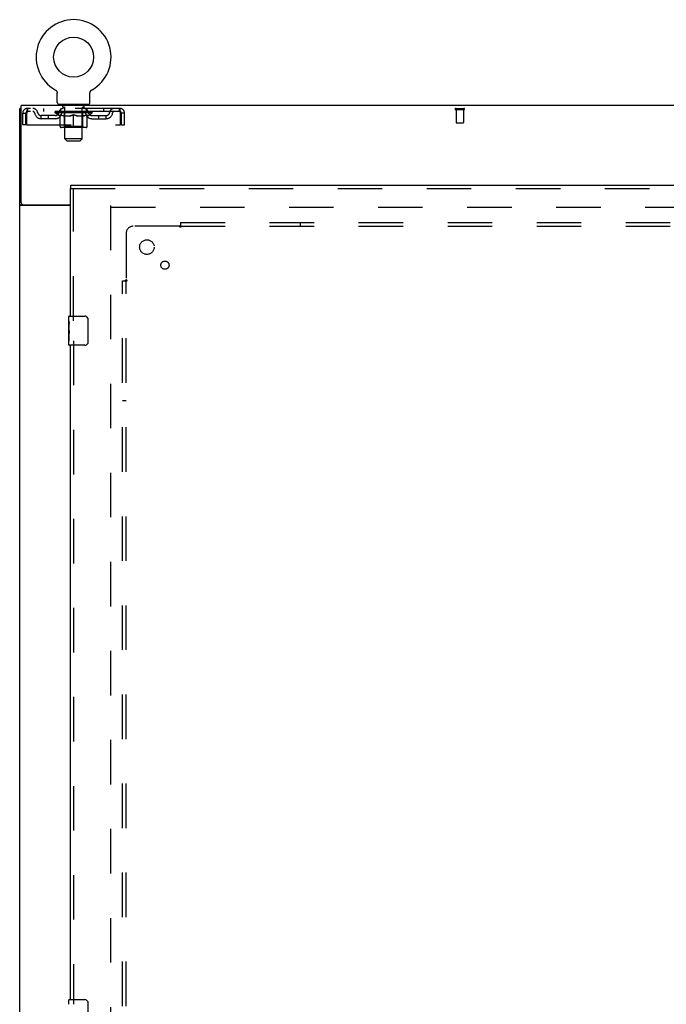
# Model space of a CAD drawing. Header units: inches. Extents: x 0 to 278, y 0 to 180.
# Tile 65 of 76: x 57 to 79, y 104 to 138. Entities that reach past the tile are written whole.
import ezdxf

# ---------------------------------------------------------------- set-up
doc = ezdxf.new("R2010")
doc.units = ezdxf.units.IN
doc.header["$LTSCALE"] = 15.310625
doc.header["$MEASUREMENT"] = 0
doc.linetypes.add('HIDDEN', pattern=[0.2, 0.1, -0.1])
doc.layers.get('0').update_dxf_attribs({"linetype": 'CONTINUOUS'})
for name, color, linetype in [('DEFAULT_2', 8, 'HIDDEN'), ('LEFTHAND_DOOR_ASSEMBLY', 7, 'CONTINUOUS'), ('SUBPANEL', 7, 'CONTINUOUS')]:
    doc.layers.add(name, color=color, linetype=linetype)

msp = doc.modelspace()

# ---------------------------------------------------------------- linework, layer by layer
at = {"color": 7, "linetype": 'Continuous'}
for p, q in [((58.472, 135.105), (58.472, 135.105)), ((58.472, 135.105), (58.476, 135.102)), ((58.473, 135.104), (58.475, 135.103)), ((58.476, 135.102), (58.481, 135.099)), ((58.48, 135.099), (58.485, 135.096)), ((58.485, 135.097), (58.489, 135.093)), ((58.489, 135.094), (58.493, 135.09)), ((58.493, 135.09), (58.497, 135.087)), ((58.496, 135.087), (58.5, 135.084)), ((59.714, 135.084), (59.718, 135.087)), ((59.718, 135.087), (59.722, 135.09)), ((59.722, 135.09), (59.726, 135.094)), ((59.726, 135.093), (59.73, 135.097)), ((59.73, 135.096), (59.734, 135.099)), ((59.734, 135.099), (59.738, 135.102)), ((59.734, 135.099), (59.735, 135.1)), ((59.738, 135.102), (59.742, 135.105)), ((59.74, 135.103), (59.741, 135.104)), ((58.5, 135.084), (58.504, 135.08)), ((58.504, 135.08), (58.507, 135.076)), ((58.507, 135.076), (58.511, 135.072)), ((58.511, 135.073), (58.514, 135.069)), ((58.514, 135.069), (58.517, 135.064)), ((58.517, 135.065), (58.52, 135.06)), ((58.52, 135.06), (58.523, 135.056)), ((58.523, 135.056), (58.525, 135.052)), ((58.525, 135.052), (58.528, 135.047)), ((58.528, 135.047), (58.53, 135.043)), ((58.53, 135.043), (58.532, 135.038)), ((58.532, 135.038), (58.534, 135.033)), ((58.534, 135.034), (58.536, 135.029)), ((58.536, 135.029), (58.538, 135.024)), ((58.538, 135.024), (58.539, 135.019)), ((58.539, 135.019), (58.54, 135.014)), ((58.54, 135.014), (58.542, 135.009)), ((58.542, 135.009), (58.543, 135.004)), ((58.543, 135.004), (58.543, 134.999)), ((58.543, 134.999), (58.544, 134.994)), ((58.545, 134.666), (58.545, 134.98)), ((59.67, 134.994), (59.671, 134.999)), ((59.67, 134.989), (59.67, 134.994)), ((59.67, 134.984), (59.67, 134.989)), ((59.67, 134.984), (59.67, 134.989)), ((59.67, 134.98), (59.67, 134.984)), ((59.67, 134.666), (59.67, 134.98)), ((59.671, 134.999), (59.672, 135.004)), ((59.672, 135.004), (59.673, 135.009)), ((59.673, 135.009), (59.674, 135.014)), ((59.674, 135.014), (59.675, 135.019)), ((59.675, 135.019), (59.677, 135.024)), ((59.677, 135.024), (59.678, 135.029)), ((59.678, 135.029), (59.68, 135.034)), ((59.68, 135.033), (59.682, 135.038)), ((59.682, 135.038), (59.684, 135.043)), ((59.684, 135.043), (59.687, 135.047)), ((59.687, 135.047), (59.689, 135.052)), ((59.689, 135.052), (59.692, 135.056)), ((59.692, 135.056), (59.694, 135.06)), ((59.694, 135.06), (59.697, 135.065)), ((59.697, 135.064), (59.7, 135.069)), ((59.7, 135.069), (59.704, 135.073)), ((59.704, 135.072), (59.707, 135.076)), ((59.707, 135.076), (59.711, 135.08)), ((59.71, 135.08), (59.714, 135.084)), ((57.305, 134.463), (57.253, 134.463)), ((58.607, 134.597), (58.607, 134.567)), ((59.607, 134.597), (58.607, 134.597)), ((59.607, 134.597), (59.607, 134.567)), ((57.357, 131.149), (57.253, 131.149))]:
    msp.add_line(p, q, dxfattribs=at)
at = {"color": 3, "linetype": 'Continuous'}
for p, q in [((57.253, 48.671), (57.253, 134.463)), ((57.305, 131.21), (57.305, 134.567)), ((134.951, 134.567), (57.305, 134.567)), ((59.003, 131.119), (57.294, 131.119)), ((57.365, 131.15), (59.003, 131.15))]:
    msp.add_line(p, q, dxfattribs=at)
at = {"color": 7, "linetype": 'Continuous'}
for points in [[(58.544, 134.994), (58.544, 134.989), (58.545, 134.984), (58.545, 134.98)], [(57.358, 131.145), (57.358, 131.146), (57.357, 131.148), (57.357, 131.149)], [(57.375, 131.119), (57.376, 131.12), (57.376, 131.121), (57.376, 131.123), (57.376, 131.125), (57.375, 131.127), (57.374, 131.128), (57.373, 131.13), (57.372, 131.132), (57.37, 131.133), (57.369, 131.135), (57.367, 131.136), (57.365, 131.137), (57.364, 131.139), (57.362, 131.14), (57.361, 131.142), (57.359, 131.143), (57.358, 131.145)]]:
    msp.add_lwpolyline(points, dxfattribs=at)
at = {"color": 3, "linetype": 'Continuous'}
for points in [[(57.273, 131.131), (57.27, 131.132), (57.267, 131.134), (57.265, 131.135), (57.262, 131.137), (57.26, 131.138), (57.258, 131.14), (57.256, 131.142), (57.255, 131.143), (57.254, 131.145), (57.254, 131.146), (57.253, 131.148), (57.253, 131.149)], [(57.294, 131.119), (57.292, 131.12), (57.29, 131.122), (57.288, 131.123), (57.285, 131.125), (57.282, 131.126), (57.279, 131.128), (57.273, 131.131)]]:
    msp.add_lwpolyline(points, dxfattribs=at)
at = {"color": 7, "linetype": 'Continuous'}
msp.add_circle((59.107, 136.225), 0.688, dxfattribs=at)
for centre, radius, start, end in [((59.107, 136.225), 1.288, 299.5053, 240.4947), ((58.614, 134.666), 0.069, 180, 265), ((59.601, 134.666), 0.069, 275, 360)]:
    msp.add_arc(centre, radius, start, end, dxfattribs=at)
at = {"color": 3, "linetype": 'Continuous'}
msp.add_arc((57.365, 131.21), 0.06, 180, 270, dxfattribs=at)
at = {"layer": 'DEFAULT_2', "color": 8, "linetype": 'HIDDEN'}
for p, q in [((58.472, 135.105), (58.472, 135.105)), ((58.479, 135.1), (58.48, 135.099)), ((59.742, 135.105), (59.742, 135.105)), ((57.524, 134.463), (57.524, 134.359)), ((60.69, 134.463), (57.524, 134.463)), ((58.076, 134.463), (58.076, 134.359)), ((58.67, 134.359), (58.67, 134.463)), ((58.704, 134.597), (58.704, 134.567)), ((58.742, 134.507), (58.742, 134.587)), ((58.812, 134.497), (58.752, 134.497)), ((58.807, 133.416), (58.807, 134.487)), ((59.462, 134.497), (59.402, 134.497)), ((59.407, 133.416), (59.407, 134.487)), ((59.472, 134.507), (59.472, 134.587)), ((59.51, 134.597), (59.51, 134.567)), ((59.545, 134.359), (59.545, 134.463)), ((60.138, 134.463), (60.138, 134.359)), ((60.69, 134.359), (60.69, 134.463)), ((72.243, 134.463), (72.527, 134.463)), ((72.243, 134.42), (72.527, 134.42)), ((72.261, 134.42), (72.261, 133.973)), ((72.509, 134.42), (72.509, 133.973)), ((57.357, 133.9), (57.357, 134.296)), ((57.357, 134.296), (57.461, 134.296)), ((57.461, 133.9), (57.461, 134.296)), ((57.491, 134.296), (57.491, 133.9)), ((60.69, 134.359), (57.524, 134.359)), ((57.993, 134.108), (57.993, 134.212)), ((58.476, 134.212), (57.993, 134.212)), ((58.476, 134.108), (57.993, 134.108)), ((58.243, 134.108), (58.243, 134.212)), ((58.474, 134.312), (58.474, 134.359)), ((58.633, 134.2), (58.474, 134.312)), ((59.74, 134.312), (58.474, 134.312)), ((58.484, 134.352), (58.484, 134.359)), ((58.492, 134.349), (58.492, 134.352)), ((58.492, 134.349), (59.722, 134.349)), ((58.501, 134.349), (58.501, 134.352)), ((58.502, 134.349), (58.502, 134.352)), ((58.512, 134.352), (58.512, 134.359)), ((58.528, 134.349), (58.528, 134.352)), ((58.53, 134.349), (58.53, 134.352)), ((58.559, 134.352), (58.559, 134.359)), ((58.573, 134.349), (58.573, 134.352)), ((58.576, 134.349), (58.576, 134.352)), ((58.78, 134.352), (58.579, 134.352)), ((58.622, 134.352), (58.622, 134.359)), ((58.623, 134.349), (58.623, 134.352)), ((58.624, 134.349), (58.624, 134.352)), ((58.627, 134.349), (58.627, 134.352)), ((58.633, 134.2), (58.644, 134.2)), ((58.634, 134.349), (58.634, 134.352)), ((58.634, 134.349), (58.634, 134.352)), ((58.638, 134.349), (58.638, 134.352)), ((58.641, 134.349), (58.641, 134.353)), ((58.644, 133.837), (58.644, 134.244)), ((58.645, 134.349), (58.645, 134.352)), ((58.66, 134.349), (58.66, 134.352)), ((58.678, 134.349), (58.678, 134.354)), ((58.678, 134.349), (58.678, 134.352)), ((58.699, 134.349), (58.699, 134.352)), ((58.7, 134.352), (58.7, 134.359)), ((58.71, 134.349), (58.71, 134.352)), ((58.714, 134.349), (58.714, 134.352)), ((58.723, 134.349), (58.723, 134.352)), ((58.734, 134.349), (58.734, 134.356)), ((58.75, 134.349), (58.75, 134.352)), ((58.753, 134.349), (58.753, 134.352)), ((58.78, 134.349), (58.78, 134.352)), ((58.847, 134.352), (58.785, 134.352)), ((58.966, 134.2), (58.786, 134.2)), ((58.791, 134.352), (58.791, 134.359)), ((58.794, 133.84), (58.794, 134.309)), ((58.797, 134.349), (58.797, 134.352)), ((58.802, 134.349), (58.802, 134.352)), ((58.808, 134.349), (58.808, 134.357)), ((58.812, 134.349), (58.812, 134.352)), ((58.823, 134.349), (58.823, 134.352)), ((58.847, 134.349), (58.847, 134.352)), ((58.922, 134.352), (58.863, 134.352)), ((58.883, 134.349), (58.883, 134.352)), ((58.891, 134.352), (58.891, 134.359)), ((58.894, 134.349), (58.894, 134.352)), ((58.897, 134.349), (58.897, 134.358)), ((58.899, 134.349), (58.899, 134.352)), ((58.907, 134.349), (58.907, 134.352)), ((58.922, 134.349), (58.922, 134.352)), ((59.003, 134.352), (58.948, 134.352)), ((58.961, 134.349), (58.961, 134.352)), ((58.993, 134.352), (59.107, 134.359)), ((58.997, 134.352), (58.997, 134.359)), ((58.998, 134.358), (58.997, 134.359)), ((58.998, 134.352), (58.998, 134.358)), ((58.998, 134.349), (58.998, 134.352)), ((59.002, 134.349), (59.002, 134.352)), ((59.003, 134.349), (59.003, 134.352)), ((59.003, 134.349), (59.003, 134.352)), ((59.086, 134.352), (59.038, 134.352)), ((59.044, 134.349), (59.044, 134.352)), ((59.086, 134.349), (59.086, 134.352)), ((59.105, 134.352), (59.104, 134.352)), ((59.104, 134.349), (59.104, 134.352)), ((59.105, 134.349), (59.105, 134.352)), ((59.107, 134.352), (59.107, 134.359)), ((59.107, 133.8), (59.107, 134.244)), ((59.11, 134.349), (59.11, 134.352)), ((59.11, 134.349), (59.11, 134.352)), ((59.11, 134.352), (59.11, 134.352)), ((59.112, 134.352), (59.176, 134.352)), ((59.128, 134.349), (59.128, 134.352)), ((59.144, 134.352), (59.144, 134.356)), ((59.144, 134.356), (59.222, 134.352)), ((59.165, 134.352), (59.165, 134.355)), ((59.171, 134.349), (59.171, 134.352)), ((59.211, 134.349), (59.211, 134.352)), ((59.212, 134.349), (59.212, 134.352)), ((59.212, 134.352), (59.266, 134.352)), ((59.213, 134.349), (59.213, 134.352)), ((59.217, 134.352), (59.217, 134.359)), ((59.217, 134.358), (59.217, 134.359)), ((59.217, 134.352), (59.217, 134.358)), ((59.217, 134.349), (59.217, 134.352)), ((59.428, 134.2), (59.248, 134.2)), ((59.253, 134.349), (59.253, 134.352)), ((59.292, 134.349), (59.292, 134.352)), ((59.292, 134.352), (59.351, 134.352)), ((59.307, 134.349), (59.307, 134.352)), ((59.315, 134.349), (59.315, 134.352)), ((59.318, 134.349), (59.318, 134.358)), ((59.32, 134.349), (59.32, 134.352)), ((59.324, 134.352), (59.324, 134.359)), ((59.331, 134.349), (59.331, 134.352)), ((59.367, 134.349), (59.367, 134.352)), ((59.367, 134.352), (59.429, 134.352)), ((59.391, 134.349), (59.391, 134.352)), ((59.402, 134.349), (59.402, 134.352)), ((59.406, 134.349), (59.406, 134.357)), ((59.412, 134.349), (59.412, 134.352)), ((59.417, 134.349), (59.417, 134.352)), ((59.42, 133.84), (59.42, 134.309)), ((59.424, 134.352), (59.424, 134.359)), ((59.434, 134.349), (59.434, 134.352)), ((59.434, 134.352), (59.635, 134.352)), ((59.461, 134.349), (59.461, 134.352)), ((59.464, 134.349), (59.464, 134.352)), ((59.48, 134.349), (59.48, 134.356)), ((59.491, 134.349), (59.491, 134.352)), ((59.5, 134.349), (59.5, 134.352)), ((59.505, 134.349), (59.505, 134.352)), ((59.514, 134.352), (59.514, 134.359)), ((59.516, 134.349), (59.516, 134.352)), ((59.536, 134.349), (59.536, 134.354)), ((59.536, 134.349), (59.536, 134.352)), ((59.555, 134.349), (59.555, 134.352)), ((59.569, 134.349), (59.569, 134.352)), ((59.571, 133.837), (59.571, 134.244)), ((59.571, 134.2), (59.581, 134.2)), ((59.573, 134.349), (59.573, 134.353)), ((59.577, 134.349), (59.577, 134.352)), ((59.58, 134.349), (59.58, 134.352)), ((59.58, 134.349), (59.58, 134.352)), ((59.581, 134.2), (59.74, 134.312)), ((59.587, 134.349), (59.587, 134.352)), ((59.59, 134.349), (59.59, 134.352)), ((59.591, 134.349), (59.591, 134.352)), ((59.592, 134.352), (59.592, 134.359)), ((59.638, 134.349), (59.638, 134.352)), ((59.641, 134.349), (59.641, 134.352)), ((59.656, 134.352), (59.656, 134.359)), ((59.684, 134.349), (59.684, 134.352)), ((59.686, 134.349), (59.686, 134.352)), ((59.702, 134.352), (59.702, 134.359)), ((59.712, 134.349), (59.712, 134.352)), ((59.713, 134.349), (59.713, 134.352)), ((59.722, 134.349), (59.722, 134.352)), ((59.731, 134.352), (59.731, 134.359)), ((59.739, 134.212), (60.222, 134.212)), ((59.739, 134.108), (60.222, 134.108)), ((59.74, 134.312), (59.74, 134.359)), ((59.972, 134.108), (59.972, 134.212)), ((60.222, 134.108), (60.222, 134.212)), ((60.723, 133.9), (60.723, 134.296)), ((60.753, 133.9), (60.753, 134.296)), ((60.857, 134.296), (60.753, 134.296)), ((60.857, 133.9), (60.857, 134.296)), ((57.461, 133.9), (57.357, 133.9)), ((57.491, 133.9), (60.723, 133.9)), ((59.534, 133.8), (58.681, 133.8)), ((58.794, 133.84), (58.755, 133.8)), ((59.42, 133.84), (58.794, 133.84)), ((59.42, 133.84), (59.46, 133.8)), ((60.753, 133.9), (60.857, 133.9)), ((72.271, 133.963), (72.499, 133.963)), ((58.876, 133.347), (58.807, 133.416)), ((59.407, 133.416), (58.807, 133.416)), ((59.338, 133.347), (59.407, 133.416)), ((58.876, 133.347), (59.338, 133.347)), ((60.378, 131.119), (60.378, 52.015)), ((60.392, 131.067), (94.482, 131.067))]:
    msp.add_line(p, q, dxfattribs=at)
for points in [[(57.524, 134.463), (57.522, 134.462), (57.519, 134.458), (57.517, 134.453), (57.515, 134.446), (57.512, 134.437), (57.51, 134.426), (57.508, 134.414), (57.505, 134.4), (57.503, 134.384), (57.501, 134.368), (57.498, 134.351), (57.496, 134.333), (57.493, 134.314), (57.491, 134.296)], [(60.723, 134.296), (60.721, 134.314), (60.718, 134.333), (60.716, 134.351), (60.714, 134.368), (60.711, 134.384), (60.709, 134.4), (60.707, 134.414), (60.704, 134.426), (60.702, 134.437), (60.7, 134.446), (60.697, 134.453), (60.695, 134.458), (60.692, 134.462), (60.69, 134.463)], [(57.524, 134.359), (57.522, 134.358), (57.519, 134.357), (57.517, 134.355), (57.515, 134.352), (57.512, 134.349), (57.51, 134.345), (57.508, 134.34), (57.505, 134.335), (57.503, 134.329), (57.501, 134.323), (57.498, 134.316), (57.496, 134.31), (57.493, 134.303), (57.491, 134.296)], [(58.644, 134.244), (58.669, 134.234), (58.695, 134.225), (58.72, 134.217), (58.744, 134.21), (58.769, 134.205), (58.794, 134.2)], [(58.786, 134.2), (58.763, 134.205), (58.739, 134.211), (58.716, 134.217), (58.692, 134.225), (58.668, 134.233), (58.644, 134.243)], [(58.956, 134.2), (58.981, 134.205), (59.006, 134.211), (59.031, 134.217), (59.056, 134.225), (59.081, 134.234), (59.107, 134.244)], [(59.107, 134.242), (59.083, 134.233), (59.059, 134.224), (59.035, 134.217), (59.012, 134.21), (58.989, 134.205), (58.966, 134.2)], [(59.107, 134.244), (59.133, 134.234), (59.159, 134.225), (59.184, 134.217), (59.209, 134.21), (59.233, 134.205), (59.258, 134.2)], [(59.248, 134.2), (59.225, 134.205), (59.202, 134.211), (59.179, 134.217), (59.155, 134.225), (59.131, 134.233), (59.107, 134.242)], [(59.421, 134.2), (59.445, 134.205), (59.47, 134.21), (59.495, 134.217), (59.52, 134.225), (59.545, 134.234), (59.571, 134.244)], [(59.571, 134.243), (59.546, 134.233), (59.522, 134.225), (59.498, 134.217), (59.475, 134.211), (59.452, 134.205), (59.428, 134.2)], [(60.723, 134.296), (60.721, 134.303), (60.718, 134.31), (60.716, 134.316), (60.714, 134.323), (60.711, 134.329), (60.709, 134.335), (60.707, 134.34), (60.704, 134.345), (60.702, 134.349), (60.7, 134.352), (60.697, 134.355), (60.695, 134.357), (60.692, 134.358), (60.69, 134.359)]]:
    msp.add_lwpolyline(points, dxfattribs=at)
for centre, radius, start, end in [((57.524, 134.296), 0.167, 90, 180), ((57.703, 134.296), 0.167, 8.0716, 90), ((58.765, 134.296), 0.167, 90, 171.9284), ((58.614, 134.666), 0.069, 265, 270), ((58.732, 134.587), 0.01, 0, 90), ((58.752, 134.507), 0.01, 180, 270), ((58.797, 134.487), 0.01, 0, 90), ((59.417, 134.487), 0.01, 90, 180), ((59.45, 134.296), 0.167, 8.0716, 90), ((59.462, 134.507), 0.01, 270, 360), ((59.482, 134.587), 0.01, 90, 180), ((59.601, 134.666), 0.069, 270, 275), ((60.511, 134.296), 0.167, 90, 171.9284), ((60.69, 134.296), 0.167, 0, 90), ((72.243, 134.441), 0.0215, 90, 270), ((72.527, 134.441), 0.0215, 270, 90), ((57.524, 134.296), 0.063, 90, 180), ((57.704, 134.296), 0.0625, 7.9863, 90), ((57.993, 134.337), 0.229, 187.9863, 270), ((57.993, 134.337), 0.125, 188.0716, 270), ((58.476, 134.337), 0.125, 270, 351.9284), ((58.476, 134.337), 0.229, 270, 352.0137), ((58.764, 134.296), 0.0625, 90, 172.0137), ((58.755, 134.309), 0.0398, 0, 90), ((59.46, 134.309), 0.0398, 90, 180), ((59.45, 134.296), 0.0625, 7.9863, 90), ((59.739, 134.337), 0.229, 187.9863, 270), ((59.739, 134.337), 0.125, 188.0716, 270), ((60.222, 134.337), 0.125, 270, 351.9284), ((60.222, 134.337), 0.229, 270, 352.0137), ((60.51, 134.296), 0.0625, 90, 172.0137), ((60.69, 134.296), 0.063, 0, 90), ((58.681, 133.837), 0.0371, 180, 270), ((59.534, 133.837), 0.0371, 270, 360), ((72.271, 133.973), 0.01, 180, 270), ((72.499, 133.973), 0.01, 270, 360)]:
    msp.add_arc(centre, radius, start, end, dxfattribs=at)
for centre, major_axis, ratio, start_param, end_param in [((59.107, 134.359), (0.633, 0.007), 0.05963, 2.96643, 3.140963), ((58.454, 134.347), (0.198, 0), 0.060556, 0.430652, 1.470503), ((59.107, 134.359), (0.633, 0), 0.060556, -3.141593, -2.96706), ((58.454, 134.34), (0.198, 0.002), 0.05963, 1.376596, 1.469874), ((59.107, 134.359), (0.633, 0.013), 0.05688, 2.791345, 2.965878), ((58.43, 134.347), (0.198, 0.002), 0.05963, 0.25549, 1.295341), ((58.498, 134.347), (0.198, -0.002), 0.05963, 0.605815, 1.645666), ((59.107, 134.359), (0.633, -0.007), 0.05963, -2.96643, -2.791898), ((58.498, 134.34), (0.198, 0), 0.060556, 1.551758, 1.645036), ((58.43, 134.34), (0.198, 0.004), 0.05688, 1.20151, 1.294789), ((58.499, 134.342), (0.164, 0.002), 0.05963, 1.065228, 1.614276), ((58.48, 134.342), (0.164, 0.003), 0.05688, 0.890143, 1.43919), ((58.538, 134.342), (0.164, 0), 0.060556, 1.240391, 1.789438), ((59.107, 134.359), (0.633, 0.019), 0.052395, 2.616403, 2.790936), ((58.426, 134.347), (0.198, 0.004), 0.05688, 0.080405, 1.120256), ((58.561, 134.347), (0.198, -0.004), 0.05688, 0.7809, 1.820751), ((59.107, 134.359), (0.633, -0.013), 0.05688, -2.791345, -2.616812), ((58.561, 134.34), (0.198, -0.002), 0.05963, 1.72692, 1.820198), ((58.426, 134.34), (0.198, 0.006), 0.052395, 1.026568, 1.119847), ((58.479, 134.342), (0.164, 0.005), 0.052395, 0.715201, 1.264248), ((58.593, 134.342), (0.164, -0.002), 0.05963, 1.415553, 1.9646), ((59.107, 134.359), (0.633, 0.025), 0.046319, 2.441654, 2.616187), ((58.64, 134.347), (0.198, -0.006), 0.052395, 0.955842, 1.995693), ((58.443, 134.347), (0.198, 0.006), 0.052395, -0.094537, 0.945314), ((59.107, 134.359), (0.633, -0.019), 0.052395, -2.616403, -2.44187), ((58.64, 134.34), (0.198, -0.004), 0.05688, 1.902006, 1.995284), ((58.443, 134.34), (0.198, 0.008), 0.046319, 0.851819, 0.945098), ((58.497, 134.342), (0.164, 0.006), 0.046319, 0.540452, 1.089499), ((58.664, 134.342), (0.164, -0.003), 0.05688, 1.590638, 2.139686), ((59.107, 134.359), (0.633, 0.029), 0.038841, 2.267123, 2.441656), ((58.734, 134.347), (0.198, -0.008), 0.046319, 1.130591, 2.170442), ((58.48, 134.347), (0.198, 0.008), 0.046319, -0.269286, 0.770565), ((59.107, 134.359), (0.633, -0.025), 0.046319, -2.441654, -2.267121), ((58.734, 134.34), (0.198, -0.006), 0.052395, 2.076947, 2.170226), ((58.48, 134.34), (0.198, 0.009), 0.038841, 0.677289, 0.770567), ((58.534, 134.342), (0.164, 0.008), 0.038841, 0.365921, 0.914969), ((58.749, 134.342), (0.164, -0.005), 0.052395, 1.76558, 2.314627), ((59.107, 134.359), (0.633, 0.033), 0.030195, 2.09281, 2.267343), ((58.838, 134.347), (0.198, -0.009), 0.038841, 1.305122, 2.344973), ((58.536, 134.347), (0.198, 0.009), 0.038841, -0.443817, 0.596034), ((59.107, 134.359), (0.633, -0.029), 0.038841, -2.267123, -2.092591), ((58.838, 134.34), (0.198, -0.008), 0.046319, 2.251696, 2.344975), ((58.536, 134.34), (0.198, 0.01), 0.030195, 0.502975, 0.596254), ((58.589, 134.342), (0.164, 0.009), 0.030195, 0.191608, 0.740655), ((58.844, 134.342), (0.164, -0.006), 0.046319, 1.940329, 2.489376), ((58.61, 134.347), (0.198, 0.01), 0.030195, -0.61813, 0.421721), ((59.107, 134.359), (0.633, 0.036), 0.020645, 1.918687, 2.09322), ((58.951, 134.347), (0.198, -0.01), 0.030195, 1.479435, 2.519286), ((59.107, 134.359), (0.633, -0.033), 0.030195, -2.09281, -1.918277), ((58.951, 134.34), (0.198, -0.009), 0.038841, 2.426227, 2.519505), ((58.61, 134.34), (0.198, 0.011), 0.020645, 0.328852, 0.422131), ((58.659, 134.342), (0.164, 0.009), 0.020645, 0.017485, 0.566532), ((58.948, 134.342), (0.164, -0.008), 0.038841, 2.11486, 2.663907), ((58.699, 134.347), (0.198, 0.011), 0.020645, -0.792253, 0.247598), ((59.107, 134.359), (0.633, 0.038), 0.010478, 1.744704, 1.919237), ((59.069, 134.347), (0.198, -0.011), 0.020645, 1.653558, 2.693409), ((59.107, 134.359), (0.633, -0.036), 0.020645, -1.918687, -1.744154), ((59.069, 134.34), (0.198, -0.01), 0.030195, 2.60054, 2.693819), ((58.699, 134.34), (0.198, 0.012), 0.010478, 0.154869, 0.248148), ((58.743, 134.342), (0.164, 0.01), 0.010478, 6.126688, 6.675735), ((59.056, 134.342), (0.164, -0.009), 0.030195, 2.289173, 2.83822), ((58.8, 134.347), (0.198, 0.012), 0.010478, -0.966236, -0.000846), ((59.188, 134.347), (0.198, -0.012), 0.010478, 1.827541, 2.867392), ((59.107, 134.359), (0.633, -0.038), 0.010478, -1.744704, -1.563007), ((59.188, 134.34), (0.198, -0.011), 0.020645, 2.774664, 2.867942), ((59.166, 134.342), (0.164, -0.009), 0.020645, 2.463296, 3.012344), ((59.026, 134.347), (0.198, 0.012), 0.010478, 0.274201, 1.314052), ((58.94, 134.342), (0.164, 0.01), 0.010478, -0.000483, 0.504314), ((58.91, 134.34), (0.198, 0.012), 0.010478, 0.099668, 0.192946), ((59.107, 134.359), (0.633, 0.038), 0.010478, -1.571421, -1.396888), ((59.304, 134.34), (0.198, -0.012), 0.010478, 2.74231, 2.948646), ((59.274, 134.342), (0.164, -0.01), 0.010478, 2.637279, 3.14189), ((59.145, 134.347), (0.198, 0.011), 0.020645, 0.448184, 1.488034), ((59.048, 134.342), (0.164, 0.009), 0.020645, 0.129249, 0.678296), ((59.026, 134.34), (0.198, 0.011), 0.020645, 0.273651, 0.366929), ((59.107, 134.359), (0.633, 0.036), 0.020645, -1.397439, -1.222906), ((59.107, 134.359), (0.633, -0.038), 0.010478, 1.222355, 1.396888), ((59.415, 134.347), (0.198, -0.012), 0.010478, -3.140747, -2.175357), ((59.263, 134.347), (0.198, 0.01), 0.030195, 0.622307, 1.662158), ((59.158, 134.342), (0.164, 0.009), 0.030195, 0.303372, 0.852419), ((59.472, 134.342), (0.164, -0.01), 0.010478, 2.749043, 3.29809), ((59.516, 134.347), (0.198, -0.011), 0.020645, 2.893995, 3.933846), ((59.145, 134.34), (0.198, 0.01), 0.030195, 0.447774, 0.541052), ((59.516, 134.34), (0.198, -0.012), 0.010478, 2.893445, 2.986723), ((59.107, 134.359), (0.633, 0.033), 0.030195, -1.223315, -1.048783), ((59.107, 134.359), (0.633, -0.036), 0.020645, 1.048373, 1.222906), ((59.376, 134.347), (0.198, 0.009), 0.038841, 0.79662, 1.836471), ((59.267, 134.342), (0.164, 0.008), 0.038841, 0.477686, 1.026733), ((59.555, 134.342), (0.164, -0.009), 0.020645, 2.57506, 3.124108), ((59.604, 134.347), (0.198, -0.01), 0.030195, 2.719872, 3.759723), ((59.481, 134.347), (0.198, 0.008), 0.046319, 0.971151, 2.011002), ((59.263, 134.34), (0.198, 0.009), 0.038841, 0.622087, 0.715366), ((59.604, 134.34), (0.198, -0.011), 0.020645, 2.719462, 2.812741), ((59.107, 134.359), (0.633, 0.029), 0.038841, -1.049002, -0.874469), ((59.107, 134.359), (0.633, -0.033), 0.030195, 0.87425, 1.048783), ((59.37, 134.342), (0.164, 0.006), 0.046319, 0.652216, 1.201263), ((59.574, 134.347), (0.198, 0.006), 0.052395, 1.1459, 2.185751), ((59.626, 134.342), (0.164, -0.009), 0.030195, 2.400937, 2.949985), ((59.678, 134.347), (0.198, -0.009), 0.038841, 2.545558, 3.585409), ((59.465, 134.342), (0.164, 0.005), 0.052395, 0.826965, 1.376012), ((59.376, 134.34), (0.198, 0.008), 0.046319, 0.796618, 0.889896), ((59.678, 134.34), (0.198, -0.01), 0.030195, 2.545339, 2.638617), ((59.653, 134.347), (0.198, 0.004), 0.05688, 1.320842, 2.360692), ((59.107, 134.359), (0.633, 0.025), 0.046319, -0.874471, -0.699939), ((59.107, 134.359), (0.633, -0.029), 0.038841, 0.699936, 0.874469), ((59.734, 134.347), (0.198, -0.008), 0.046319, 2.371028, 3.410879), ((59.68, 134.342), (0.164, -0.008), 0.038841, 2.226624, 2.775671), ((59.716, 134.347), (0.198, 0.002), 0.05963, 1.495927, 2.535778), ((59.55, 134.342), (0.164, 0.003), 0.05688, 1.001907, 1.550954), ((59.771, 134.347), (0.198, -0.006), 0.052395, 2.196279, 3.23613), ((59.717, 134.342), (0.164, -0.006), 0.046319, 2.052093, 2.601141), ((59.481, 134.34), (0.198, 0.006), 0.052395, 0.971367, 1.064645), ((59.76, 134.347), (0.198, 0), 0.060556, 1.671089, 2.71094), ((59.734, 134.34), (0.198, -0.009), 0.038841, 2.371026, 2.464304), ((59.788, 134.347), (0.198, -0.004), 0.05688, 2.021337, 3.061188), ((59.107, 134.359), (0.633, 0.019), 0.052395, -0.699723, -0.52519), ((59.107, 134.359), (0.633, -0.025), 0.046319, 0.525406, 0.699939), ((59.785, 134.347), (0.198, -0.002), 0.05963, 1.846251, 2.886102), ((59.621, 134.342), (0.164, 0.002), 0.05963, 1.176993, 1.72604), ((59.735, 134.342), (0.164, -0.005), 0.052395, 1.877344, 2.426392), ((59.677, 134.342), (0.164, 0), 0.060556, 1.352155, 1.901202), ((59.735, 134.342), (0.164, -0.003), 0.05688, 1.702402, 2.25145), ((59.715, 134.342), (0.164, -0.002), 0.05963, 1.527317, 2.076364), ((59.574, 134.34), (0.198, 0.004), 0.05688, 1.146309, 1.239587), ((59.771, 134.34), (0.198, -0.008), 0.046319, 2.196495, 2.289773), ((59.107, 134.359), (0.633, 0.013), 0.05688, -0.524781, -0.350248), ((59.107, 134.359), (0.633, -0.019), 0.052395, 0.350657, 0.52519), ((59.653, 134.34), (0.198, 0.002), 0.05963, 1.321394, 1.414673), ((59.788, 134.34), (0.198, -0.006), 0.052395, 2.021746, 2.115024), ((59.107, 134.359), (0.633, 0.007), 0.05963, -0.349695, -0.175162), ((59.107, 134.359), (0.633, -0.013), 0.05688, 0.175715, 0.350248), ((59.716, 134.34), (0.198, 0), 0.060556, 1.496556, 1.589835), ((59.785, 134.34), (0.198, -0.004), 0.05688, 1.846804, 1.940083), ((59.76, 134.34), (0.198, -0.002), 0.05963, 1.671719, 1.764997), ((59.107, 134.359), (0.633, 0), 0.060556, -0.174533, 0), ((59.107, 134.359), (0.633, -0.007), 0.05963, 0.000629, 0.175162)]:
    msp.add_ellipse(centre, major_axis=major_axis, ratio=ratio, start_param=start_param, end_param=end_param, dxfattribs=at)
at = {"layer": 'LEFTHAND_DOOR_ASSEMBLY', "color": 7, "linetype": 'Continuous'}
for p, q in [((59.003, 131.817), (59.003, 131.713)), ((58.943, 127.156), (58.943, 127.302)), ((58.958, 127.317), (59.498, 127.317)), ((58.943, 126.898), (58.943, 127.155)), ((58.949, 127.099), (58.943, 127.099)), ((58.95, 126.932), (58.95, 127.068)), ((59.598, 127.217), (59.598, 126.417)), ((58.943, 126.932), (58.95, 126.932)), ((58.943, 126.332), (58.943, 126.895)), ((58.945, 126.869), (58.943, 126.869)), ((58.943, 126.737), (58.949, 126.737)), ((58.943, 126.701), (58.95, 126.701)), ((58.943, 126.638), (58.95, 126.638)), ((58.95, 126.471), (58.95, 126.701)), ((58.943, 126.471), (58.95, 126.471)), ((59.498, 126.317), (58.958, 126.317)), ((58.943, 103.656), (58.943, 103.802)), ((58.958, 103.817), (59.498, 103.817)), ((59.598, 103.717), (59.598, 102.917))]:
    msp.add_line(p, q, dxfattribs=at)
at = {"layer": 'LEFTHAND_DOOR_ASSEMBLY', "color": 3, "linetype": 'Continuous'}
for p, q in [((59.003, 131.817), (95.191, 131.817)), ((59.003, 127.317), (59.003, 131.713)), ((59.003, 103.817), (59.003, 126.317))]:
    msp.add_line(p, q, dxfattribs=at)
at = {"layer": 'LEFTHAND_DOOR_ASSEMBLY', "color": 8, "linetype": 'HIDDEN'}
for p, q in [((59.003, 131.713), (95.191, 131.713)), ((59.107, 127.162), (59.107, 131.713)), ((59.107, 126.472), (59.107, 103.662))]:
    msp.add_line(p, q, dxfattribs=at)
at = {"layer": 'LEFTHAND_DOOR_ASSEMBLY', "color": 7, "linetype": 'Continuous'}
for points in [[(58.943, 127.156), (58.943, 127.152), (58.944, 127.148), (58.944, 127.142), (58.946, 127.129)], [(58.946, 127.129), (58.947, 127.121), (58.948, 127.113), (58.948, 127.105)], [(58.948, 127.105), (58.949, 127.096), (58.95, 127.087), (58.95, 127.077), (58.95, 127.068)], [(59.591, 127.253), (59.593, 127.247), (59.595, 127.241), (59.596, 127.235), (59.597, 127.229), (59.598, 127.223), (59.598, 127.217)], [(58.943, 126.898), (58.943, 126.89), (58.944, 126.881), (58.945, 126.871)], [(58.945, 126.871), (58.947, 126.837), (58.948, 126.825), (58.949, 126.813), (58.95, 126.8), (58.95, 126.787), (58.95, 126.775), (58.95, 126.762), (58.95, 126.749), (58.949, 126.736), (58.948, 126.724), (58.947, 126.712)], [(59.598, 126.417), (59.598, 126.41), (59.597, 126.404), (59.596, 126.398), (59.595, 126.392), (59.593, 126.386), (59.591, 126.38)], [(59.591, 103.753), (59.593, 103.747), (59.595, 103.741), (59.596, 103.735), (59.597, 103.729), (59.598, 103.723), (59.598, 103.717)]]:
    msp.add_lwpolyline(points, dxfattribs=at)
for centre, radius, start, end in [((58.958, 127.302), 0.015, 90, 180), ((59.498, 127.217), 0.1, 21.1999, 90), ((58.958, 126.332), 0.015, 180, 270), ((59.498, 126.417), 0.1, 270, 338.7946), ((58.958, 103.802), 0.015, 90, 180), ((59.498, 103.717), 0.1, 21.1999, 90)]:
    msp.add_arc(centre, radius, start, end, dxfattribs=at)
msp.add_ellipse((59.206, 126.732), major_axis=(0.263, 0), ratio=0.432808, start_param=-3.141593, end_param=-2.961605, dxfattribs=at)
at = {"layer": 'SUBPANEL', "color": 8, "linetype": 'HIDDEN'}
for p, q in [((62.749, 130.41), (61.159, 130.41)), ((62.767, 130.429), (62.76, 130.422)), ((62.784, 130.535), (62.784, 130.449)), ((62.784, 130.535), (129.472, 130.535)), ((62.784, 130.449), (62.784, 130.369)), ((62.784, 130.41), (129.472, 130.41)), ((66.909, 130.41), (66.909, 130.535)), ((60.909, 130.16), (60.909, 128.571)), ((60.784, 54.598), (60.784, 128.535)), ((60.784, 128.535), (60.871, 128.535)), ((60.871, 128.535), (60.95, 128.535)), ((60.909, 54.598), (60.909, 128.535)), ((60.909, 124.41), (60.784, 124.41))]:
    msp.add_line(p, q, dxfattribs=at)
for points in [[(62.76, 130.422), (62.758, 130.42), (62.756, 130.418), (62.754, 130.416), (62.752, 130.414), (62.751, 130.412), (62.749, 130.41)], [(62.759, 130.397), (62.757, 130.399), (62.755, 130.402), (62.754, 130.404), (62.752, 130.406), (62.751, 130.408), (62.749, 130.41)], [(62.784, 130.369), (62.782, 130.37), (62.781, 130.371), (62.779, 130.372), (62.777, 130.373), (62.775, 130.374), (62.774, 130.376), (62.772, 130.377), (62.77, 130.379), (62.769, 130.381), (62.767, 130.383), (62.766, 130.385), (62.764, 130.387), (62.763, 130.389), (62.762, 130.392), (62.759, 130.397)], [(62.784, 130.449), (62.783, 130.446), (62.781, 130.444), (62.779, 130.442), (62.777, 130.44), (62.776, 130.438), (62.774, 130.436), (62.772, 130.434), (62.771, 130.432), (62.769, 130.431), (62.767, 130.429)], [(60.871, 128.535), (60.873, 128.537), (60.876, 128.539), (60.878, 128.541), (60.88, 128.542), (60.882, 128.544), (60.884, 128.546), (60.886, 128.547), (60.887, 128.549), (60.889, 128.551), (60.891, 128.552), (60.896, 128.558)], [(60.896, 128.558), (60.898, 128.56), (60.9, 128.562), (60.902, 128.564), (60.904, 128.566), (60.906, 128.567), (60.908, 128.569), (60.909, 128.571)], [(60.928, 128.558), (60.923, 128.561), (60.921, 128.563), (60.918, 128.564), (60.916, 128.566), (60.913, 128.567), (60.911, 128.569), (60.909, 128.571)], [(60.95, 128.535), (60.95, 128.537), (60.949, 128.539), (60.948, 128.541), (60.947, 128.543), (60.945, 128.544), (60.944, 128.546), (60.942, 128.548), (60.941, 128.549), (60.939, 128.551), (60.937, 128.552), (60.935, 128.554), (60.933, 128.555), (60.93, 128.557), (60.928, 128.558)]]:
    msp.add_lwpolyline(points, dxfattribs=at)
for centre, radius in [((61.628, 129.692), 0.25), ((62.247, 129.073), 0.141)]:
    msp.add_circle(centre, radius, dxfattribs=at)
msp.add_arc((61.159, 130.16), 0.25, 90, 180, dxfattribs=at)

doc.saveas('drawing.dxf')
